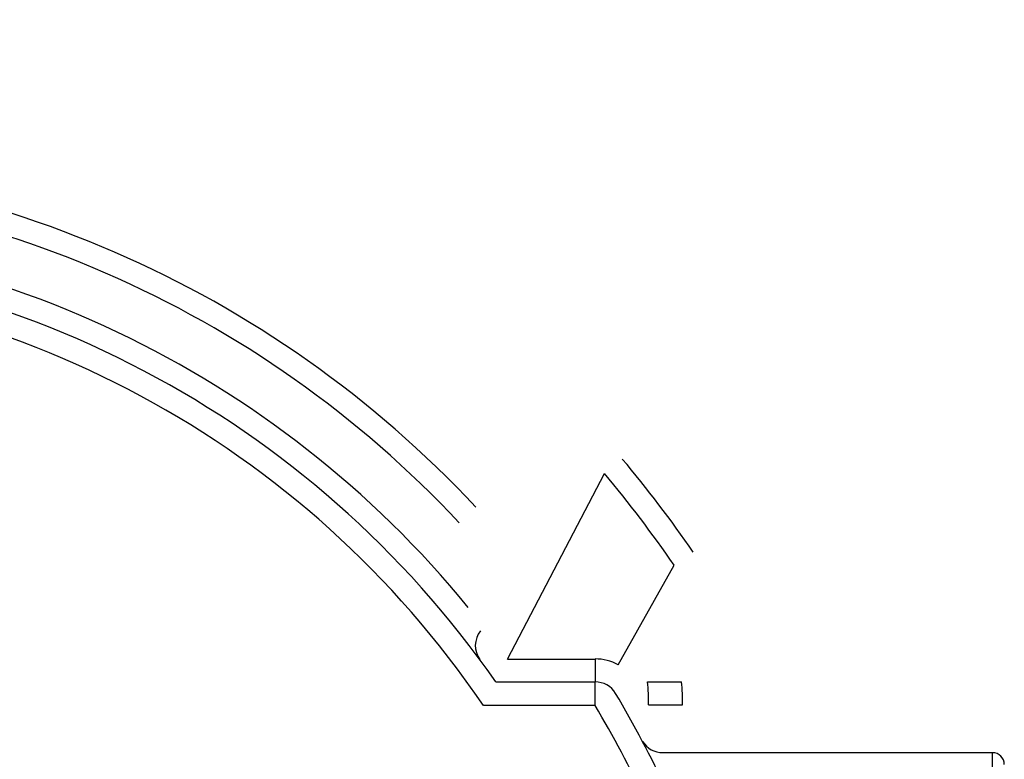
# Model space of a CAD drawing. Header units: inches. Extents: x 136.3 to 172.2, y 89.4 to 124.6.
# Tile 12 of 12: x 157 to 167.5, y 116.8 to 124.6. Entities that reach past the tile are written whole.
import ezdxf

# ---------------------------------------------------------------- set-up
doc = ezdxf.new("R2010")
doc.units = ezdxf.units.IN
doc.header["$MEASUREMENT"] = 0
doc.layers.add('N0', color=255, linetype='Continuous')

msp = doc.modelspace()

# ---------------------------------------------------------------- linework, layer by layer
at = {"layer": 'N0', "color": 255}
for p, q in [((162.189, 117.825), (163.219, 119.797)), ((163.364, 117.762), (163.959, 118.825)), ((162.189, 117.825), (163.121, 117.825)), ((163.121, 117.825), (163.121, 117.583)), ((162.063, 117.583), (163.121, 117.583)), ((163.121, 117.331), (163.121, 117.583)), ((163.678, 117.583), (164.039, 117.583)), ((163.121, 117.331), (161.931, 117.331)), ((164.048, 117.336), (163.687, 117.336)), ((167.347, 116.829), (163.839, 116.829)), ((167.347, 113.311), (167.347, 116.829))]:
    msp.add_line(p, q, dxfattribs=at)
for points in [[(143.397, 119.953, 2.052268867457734e-289, 2.052268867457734e-289, -0.05217), (144.847, 121.433, 2.052268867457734e-289, 2.052268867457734e-289, -0.039689), (146.513, 122.661, 2.052268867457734e-289, 2.052268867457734e-289, -0.039945), (148.355, 123.609, 2.052268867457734e-289, 2.052268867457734e-289, -0.039276), (150.321, 124.256, 2.052268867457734e-289, 2.052268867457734e-289, -0.039761), (152.366, 124.584, 2.052268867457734e-289, 2.052268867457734e-289, -0.040029), (154.438, 124.584, 2.052268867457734e-289, 2.052268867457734e-289, -0.039466), (156.487, 124.257, 2.052268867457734e-289, 2.052268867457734e-289, -0.040018), (158.451, 123.609, 2.052268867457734e-289, 2.052268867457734e-289, -0.039126), (160.296, 122.658, 2.052268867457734e-289, 2.052268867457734e-289, -0.039174), (161.959, 121.433, 2.052268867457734e-289, 2.052268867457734e-289, -0.031835), (163.409, 119.953, 2.052268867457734e-289, 2.052268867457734e-289, 0)], [(163.221, 119.8, 2.052268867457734e-289, 2.052268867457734e-289, 0.036071), (161.793, 121.266, 2.052268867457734e-289, 2.052268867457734e-289, 0.045132), (160.179, 122.44, 2.052268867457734e-289, 2.052268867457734e-289, 0.030523), (158.344, 123.395, 2.052268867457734e-289, 2.052268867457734e-289, 0.050039), (156.453, 124.01, 2.052268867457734e-289, 2.052268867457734e-289, 0.030148), (154.409, 124.342, 2.052268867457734e-289, 2.052268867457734e-289, 0.043619), (152.38, 124.338, 2.052268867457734e-289, 2.052268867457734e-289, 0.03693), (150.376, 124.015, 2.052268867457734e-289, 2.052268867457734e-289, 0.053572), (148.441, 123.387, 2.052268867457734e-289, 2.052268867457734e-289, 0.027976), (146.67, 122.465, 2.052268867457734e-289, 2.052268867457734e-289, 0.046986), (144.996, 121.253, 2.052268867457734e-289, 2.052268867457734e-289, 0.033625), (143.585, 119.8, 2.052268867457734e-289, 2.052268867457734e-289, 0)], [(163.409, 119.953, 2.052268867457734e-289, 2.052268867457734e-289, 0.604023), (163.383, 119.933, 2.052268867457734e-289, 2.052268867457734e-289, 0.001787), (163.357, 119.912, 2.052268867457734e-289, 2.052268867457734e-289, 0.000868), (163.328, 119.889, 2.052268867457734e-289, 2.052268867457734e-289, 0.000673), (163.301, 119.866, 2.052268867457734e-289, 2.052268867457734e-289, 0.000948), (163.272, 119.842, 2.052268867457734e-289, 2.052268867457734e-289, 0.000518), (163.247, 119.821, 2.052268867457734e-289, 2.052268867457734e-289, 0.000691), (163.221, 119.8, 2.052268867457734e-289, 2.052268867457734e-289, 0)], [(163.219, 119.797, 2.052268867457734e-289, 2.052268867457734e-289, 0), (163.22, 119.797, 2.052268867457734e-289, 2.052268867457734e-289, 0), (163.22, 119.798, 2.052268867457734e-289, 2.052268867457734e-289, 0), (163.22, 119.798, 2.052268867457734e-289, 2.052268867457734e-289, 0), (163.221, 119.799, 2.052268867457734e-289, 2.052268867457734e-289, 0), (163.221, 119.799, 2.052268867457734e-289, 2.052268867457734e-289, 0), (163.221, 119.799, 2.052268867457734e-289, 2.052268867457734e-289, 0), (163.221, 119.8, 2.052268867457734e-289, 2.052268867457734e-289, 0)], [(163.221, 119.8, 2.052268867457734e-289, 2.052268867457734e-289, 0.000006), (163.221, 119.8, 2.052268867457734e-289, 2.052268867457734e-289, 0.000003), (163.221, 119.8, 2.052268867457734e-289, 2.052268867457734e-289, 0.000002), (163.221, 119.8, 2.052268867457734e-289, 2.052268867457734e-289, 0.000003), (163.221, 119.8, 2.052268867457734e-289, 2.052268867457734e-289, 0.000004), (163.221, 119.8, 2.052268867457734e-289, 2.052268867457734e-289, 0.000002), (163.221, 119.8, 2.052268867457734e-289, 2.052268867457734e-289, -0.999999), (163.221, 119.8, 2.052268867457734e-289, 2.052268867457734e-289, 0)], [(161.85, 119.44, 2.052268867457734e-289, 2.052268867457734e-289, 0), (161.847, 119.437, 2.052268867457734e-289, 2.052268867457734e-289, 0), (161.837, 119.428, 2.052268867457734e-289, 2.052268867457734e-289, 0), (161.821, 119.413, 2.052268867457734e-289, 2.052268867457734e-289, 0), (161.799, 119.392, 2.052268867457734e-289, 2.052268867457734e-289, 0), (161.772, 119.367, 2.052268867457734e-289, 2.052268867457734e-289, 0), (161.741, 119.339, 2.052268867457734e-289, 2.052268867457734e-289, 0), (161.708, 119.307, 2.052268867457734e-289, 2.052268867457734e-289, 0), (161.673, 119.275, 2.052268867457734e-289, 2.052268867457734e-289, 0)], [(161.85, 119.44, 2.052268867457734e-289, 2.052268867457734e-289, -0.092335), (161.975, 119.288, 2.052268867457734e-289, 2.052268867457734e-289, -0.049437), (162.064, 119.101, 2.052268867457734e-289, 2.052268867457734e-289, -0.051999), (162.115, 118.903, 2.052268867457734e-289, 2.052268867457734e-289, -0.050197), (162.124, 118.698, 2.052268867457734e-289, 2.052268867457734e-289, -0.052548), (162.092, 118.495, 2.052268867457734e-289, 2.052268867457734e-289, -0.052379), (162.016, 118.297, 2.052268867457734e-289, 2.052268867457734e-289, 0.017221), (161.9, 118.125, 2.052268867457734e-289, 2.052268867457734e-289, 0)], [(161.77, 118.374, 2.052268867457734e-289, 2.052268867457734e-289, 0.075847), (161.828, 118.485, 2.052268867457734e-289, 2.052268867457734e-289, 0.042864), (161.866, 118.617, 2.052268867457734e-289, 2.052268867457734e-289, 0.047321), (161.88, 118.754, 2.052268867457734e-289, 2.052268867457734e-289, 0.046732), (161.868, 118.893, 2.052268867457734e-289, 2.052268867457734e-289, 0.045175), (161.832, 119.025, 2.052268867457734e-289, 2.052268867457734e-289, 0.046275), (161.769, 119.156, 2.052268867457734e-289, 2.052268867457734e-289, 0.067574), (161.673, 119.275, 2.052268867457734e-289, 2.052268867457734e-289, 0)], [(163.962, 118.828, 2.052268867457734e-289, 2.052268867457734e-289, -0.0009), (163.99, 118.847, 2.052268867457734e-289, 2.052268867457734e-289, -0.000418), (164.019, 118.867, 2.052268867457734e-289, 2.052268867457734e-289, -0.000368), (164.048, 118.887, 2.052268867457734e-289, 2.052268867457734e-289, -0.000862), (164.077, 118.906, 2.052268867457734e-289, 2.052268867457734e-289, -0.001116), (164.105, 118.925, 2.052268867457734e-289, 2.052268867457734e-289, -0.002182), (164.135, 118.945, 2.052268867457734e-289, 2.052268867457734e-289, -0.049579), (164.163, 118.963, 2.052268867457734e-289, 2.052268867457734e-289, 0)], [(164.163, 118.963, 2.052268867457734e-289, 2.052268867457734e-289, -0.011732), (164.343, 118.697, 2.052268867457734e-289, 2.052268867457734e-289, -0.014199), (164.548, 118.384, 2.052268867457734e-289, 2.052268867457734e-289, -0.008079), (164.723, 118.086, 2.052268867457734e-289, 2.052268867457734e-289, -0.004404), (164.902, 117.764, 2.052268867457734e-289, 2.052268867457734e-289, -0.006941), (165.07, 117.448, 2.052268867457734e-289, 2.052268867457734e-289, -0.015601), (165.225, 117.119, 2.052268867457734e-289, 2.052268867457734e-289, -0.186852), (165.351, 116.829, 2.052268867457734e-289, 2.052268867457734e-289, 0)], [(163.962, 118.828, 2.052268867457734e-289, 2.052268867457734e-289, 0.019895), (163.961, 118.827, 2.052268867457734e-289, 2.052268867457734e-289, -0.026457), (163.961, 118.827, 2.052268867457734e-289, 2.052268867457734e-289, 0.016446), (163.96, 118.827, 2.052268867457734e-289, 2.052268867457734e-289, 0.048916), (163.96, 118.826, 2.052268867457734e-289, 2.052268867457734e-289, 0.043497), (163.96, 118.826, 2.052268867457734e-289, 2.052268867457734e-289, 0.013429), (163.959, 118.825, 2.052268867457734e-289, 2.052268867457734e-289, 0.917666), (163.959, 118.825, 2.052268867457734e-289, 2.052268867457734e-289, 0)], [(164.836, 117.349, 2.052268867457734e-289, 2.052268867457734e-289, 0.967785), (164.743, 117.537, 2.052268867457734e-289, 2.052268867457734e-289, 0.011645), (164.618, 117.782, 2.052268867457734e-289, 2.052268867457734e-289, 0.007215), (164.501, 117.99, 2.052268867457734e-289, 2.052268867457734e-289, 0.006519), (164.37, 118.21, 2.052268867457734e-289, 2.052268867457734e-289, 0.009031), (164.221, 118.442, 2.052268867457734e-289, 2.052268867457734e-289, 0.003589), (164.094, 118.629, 2.052268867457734e-289, 2.052268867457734e-289, 0.007614), (163.962, 118.828, 2.052268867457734e-289, 2.052268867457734e-289, 0)], [(161.77, 118.374, 2.052268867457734e-289, 2.052268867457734e-289, 0), (161.733, 118.343, 2.052268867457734e-289, 2.052268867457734e-289, 0), (161.697, 118.315, 2.052268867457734e-289, 2.052268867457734e-289, 0), (161.665, 118.288, 2.052268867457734e-289, 2.052268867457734e-289, 0), (161.637, 118.265, 2.052268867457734e-289, 2.052268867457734e-289, 0), (161.613, 118.246, 2.052268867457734e-289, 2.052268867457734e-289, 0), (161.596, 118.232, 2.052268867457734e-289, 2.052268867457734e-289, 0), (161.585, 118.223, 2.052268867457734e-289, 2.052268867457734e-289, 0), (161.582, 118.22, 2.052268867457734e-289, 2.052268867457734e-289, 0)], [(161.9, 118.125, 2.052268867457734e-289, 2.052268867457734e-289, -0.960225), (161.881, 118.155, 2.052268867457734e-289, 2.052268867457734e-289, -0.004204), (161.86, 118.191, 2.052268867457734e-289, 2.052268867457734e-289, -0.002511), (161.84, 118.229, 2.052268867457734e-289, 2.052268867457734e-289, -0.003259), (161.821, 118.265, 2.052268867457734e-289, 2.052268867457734e-289, -0.008065), (161.803, 118.3, 2.052268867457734e-289, 2.052268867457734e-289, -0.011666), (161.785, 118.34, 2.052268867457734e-289, 2.052268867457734e-289, -0.02558), (161.77, 118.374, 2.052268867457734e-289, 2.052268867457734e-289, 0)], [(161.931, 118.168, 2.052268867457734e-289, 2.052268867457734e-289, 0), (161.964, 118.123, 2.052268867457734e-289, 2.052268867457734e-289, 0), (162.003, 118.071, 2.052268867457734e-289, 2.052268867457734e-289, 0), (162.042, 118.019, 2.052268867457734e-289, 2.052268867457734e-289, 0), (162.078, 117.973, 2.052268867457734e-289, 2.052268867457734e-289, 0), (162.117, 117.921, 2.052268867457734e-289, 2.052268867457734e-289, 0), (162.156, 117.868, 2.052268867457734e-289, 2.052268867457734e-289, 0), (162.189, 117.824, 2.052268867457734e-289, 2.052268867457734e-289, 0)], [(162.063, 117.583, 2.052268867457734e-289, 2.052268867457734e-289, -0.999525), (162.08, 117.616, 2.052268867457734e-289, 2.052268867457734e-289, 0.000196), (162.098, 117.651, 2.052268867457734e-289, 2.052268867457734e-289, 0.000186), (162.116, 117.685, 2.052268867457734e-289, 2.052268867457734e-289, 0.000151), (162.134, 117.72, 2.052268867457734e-289, 2.052268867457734e-289, 0.0002), (162.153, 117.756, 2.052268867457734e-289, 2.052268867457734e-289, -0.00007), (162.171, 117.791, 2.052268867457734e-289, 2.052268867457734e-289, -0.032951), (162.189, 117.824, 2.052268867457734e-289, 2.052268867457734e-289, 0)], [(162.189, 117.824, 2.052268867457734e-289, 2.052268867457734e-289, 0.005255), (162.189, 117.824, 2.052268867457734e-289, 2.052268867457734e-289, 0.005465), (162.189, 117.824, 2.052268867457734e-289, 2.052268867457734e-289, 0.003288), (162.189, 117.825, 2.052268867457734e-289, 2.052268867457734e-289, 0.002118), (162.189, 117.825, 2.052268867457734e-289, 2.052268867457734e-289, 0.00386), (162.189, 117.825, 2.052268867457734e-289, 2.052268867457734e-289, 0.006379), (162.189, 117.825, 2.052268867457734e-289, 2.052268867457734e-289, 0.005778), (162.189, 117.825, 2.052268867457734e-289, 2.052268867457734e-289, 0)], [(163.364, 117.762, 2.052268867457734e-289, 2.052268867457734e-289, -0.000009), (163.349, 117.737, 2.052268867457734e-289, 2.052268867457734e-289, -0.000003), (163.337, 117.715, 2.052268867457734e-289, 2.052268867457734e-289, -0.000008), (163.32, 117.685, 2.052268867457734e-289, 2.052268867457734e-289, -0.000005), (163.305, 117.658, 2.052268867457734e-289, 2.052268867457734e-289, -0.000002), (163.29, 117.632, 2.052268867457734e-289, 2.052268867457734e-289, -0.000003), (163.275, 117.604, 2.052268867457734e-289, 2.052268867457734e-289, -0.000008), (163.262, 117.583, 2.052268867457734e-289, 2.052268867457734e-289, 0)], [(163.364, 117.762, 2.052268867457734e-289, 2.052268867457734e-289, -0.967708), (163.377, 117.757, 2.052268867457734e-289, 2.052268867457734e-289, -0.037708), (163.413, 117.737, 2.052268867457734e-289, 2.052268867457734e-289, -0.030742), (163.445, 117.714, 2.052268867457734e-289, 2.052268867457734e-289, -0.039311), (163.477, 117.683, 2.052268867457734e-289, 2.052268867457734e-289, -0.03196), (163.502, 117.649, 2.052268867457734e-289, 2.052268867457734e-289, -0.010096), (163.522, 117.618, 2.052268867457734e-289, 2.052268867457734e-289, -0.611942), (163.545, 117.584, 2.052268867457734e-289, 2.052268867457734e-289, 0)], [(163.364, 117.762, 2.052268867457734e-289, 2.052268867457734e-289, 0), (163.364, 117.762, 2.052268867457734e-289, 2.052268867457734e-289, 0), (163.364, 117.762, 2.052268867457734e-289, 2.052268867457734e-289, 0), (163.364, 117.762, 2.052268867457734e-289, 2.052268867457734e-289, 0), (163.364, 117.762, 2.052268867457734e-289, 2.052268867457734e-289, 0), (163.364, 117.762, 2.052268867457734e-289, 2.052268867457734e-289, 0), (163.364, 117.762, 2.052268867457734e-289, 2.052268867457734e-289, 0), (163.364, 117.762, 2.052268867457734e-289, 2.052268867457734e-289, 0)], [(162.063, 117.583, 2.052268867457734e-289, 2.052268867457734e-289, 0.999498), (162.045, 117.548, 2.052268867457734e-289, 2.052268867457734e-289, -0.000235), (162.026, 117.512, 2.052268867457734e-289, 2.052268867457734e-289, -0.000236), (162.007, 117.476, 2.052268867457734e-289, 2.052268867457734e-289, -0.000253), (161.988, 117.439, 2.052268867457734e-289, 2.052268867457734e-289, -0.000166), (161.969, 117.404, 2.052268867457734e-289, 2.052268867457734e-289, -0.000187), (161.949, 117.367, 2.052268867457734e-289, 2.052268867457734e-289, -0.000284), (161.931, 117.331, 2.052268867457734e-289, 2.052268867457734e-289, 0)], [(163.678, 117.583, 2.052268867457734e-289, 2.052268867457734e-289, 0), (163.598, 117.583, 2.052268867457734e-289, 2.052268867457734e-289, 0), (163.517, 117.583, 2.052268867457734e-289, 2.052268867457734e-289, 0), (163.438, 117.583, 2.052268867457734e-289, 2.052268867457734e-289, 0), (163.358, 117.583, 2.052268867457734e-289, 2.052268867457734e-289, 0), (163.278, 117.583, 2.052268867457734e-289, 2.052268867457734e-289, 0), (163.2, 117.583, 2.052268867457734e-289, 2.052268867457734e-289, 0), (163.121, 117.583, 2.052268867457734e-289, 2.052268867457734e-289, 0)], [(164.039, 117.583, 2.052268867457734e-289, 2.052268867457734e-289, -0.066176), (164.253, 117.575, 2.052268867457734e-289, 2.052268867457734e-289, -0.052886), (164.48, 117.524, 2.052268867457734e-289, 2.052268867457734e-289, -0.034061), (164.696, 117.439, 2.052268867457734e-289, 2.052268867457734e-289, -0.037588), (164.892, 117.328, 2.052268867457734e-289, 2.052268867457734e-289, -0.043327), (165.072, 117.18, 2.052268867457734e-289, 2.052268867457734e-289, -0.028273), (165.234, 117.007, 2.052268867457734e-289, 2.052268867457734e-289, 0.914629), (165.341, 116.829, 2.052268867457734e-289, 2.052268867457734e-289, 0)], [(163.121, 117.331, 2.052268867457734e-289, 2.052268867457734e-289, 0), (163.163, 117.356, 2.052268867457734e-289, 2.052268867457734e-289, 0), (163.203, 117.38, 2.052268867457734e-289, 2.052268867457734e-289, 0), (163.241, 117.403, 2.052268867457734e-289, 2.052268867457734e-289, 0), (163.274, 117.422, 2.052268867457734e-289, 2.052268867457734e-289, 0), (163.3, 117.438, 2.052268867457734e-289, 2.052268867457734e-289, 0), (163.32, 117.45, 2.052268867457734e-289, 2.052268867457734e-289, 0), (163.333, 117.457, 2.052268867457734e-289, 2.052268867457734e-289, 0), (163.337, 117.46, 2.052268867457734e-289, 2.052268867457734e-289, 0)], [(163.337, 117.46, 2.052268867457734e-289, 2.052268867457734e-289, -0.000688), (163.383, 117.443, 2.052268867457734e-289, 2.052268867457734e-289, 0.000538), (163.432, 117.426, 2.052268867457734e-289, 2.052268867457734e-289, 0.000398), (163.486, 117.406, 2.052268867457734e-289, 2.052268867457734e-289, 0.000485), (163.537, 117.388, 2.052268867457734e-289, 2.052268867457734e-289, 0.000929), (163.589, 117.37, 2.052268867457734e-289, 2.052268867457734e-289, 0.000758), (163.64, 117.353, 2.052268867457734e-289, 2.052268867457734e-289, 0.000632), (163.687, 117.336, 2.052268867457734e-289, 2.052268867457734e-289, 0)], [(163.687, 117.336, 2.052268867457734e-289, 2.052268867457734e-289, -0.988003), (163.715, 117.287, 2.052268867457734e-289, 2.052268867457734e-289, -0.002184), (163.754, 117.218, 2.052268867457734e-289, 2.052268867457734e-289, -0.006693), (163.8, 117.134, 2.052268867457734e-289, 2.052268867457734e-289, -0.00746), (163.843, 117.051, 2.052268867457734e-289, 2.052268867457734e-289, -0.002428), (163.878, 116.978, 2.052268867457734e-289, 2.052268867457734e-289, 0.004272), (163.918, 116.896, 2.052268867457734e-289, 2.052268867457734e-289, -0.003066), (163.952, 116.829, 2.052268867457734e-289, 2.052268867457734e-289, 0)], [(165.05, 116.829, 2.052268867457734e-289, 2.052268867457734e-289, -0.984427), (164.955, 116.958, 2.052268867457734e-289, 2.052268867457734e-289, 0.03826), (164.828, 117.071, 2.052268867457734e-289, 2.052268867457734e-289, 0.028454), (164.69, 117.166, 2.052268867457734e-289, 2.052268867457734e-289, 0.037493), (164.541, 117.242, 2.052268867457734e-289, 2.052268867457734e-289, 0.02912), (164.378, 117.299, 2.052268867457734e-289, 2.052268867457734e-289, 0.053762), (164.205, 117.332, 2.052268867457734e-289, 2.052268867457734e-289, 0.041784), (164.048, 117.336, 2.052268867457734e-289, 2.052268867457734e-289, 0)], [(163.839, 116.827, 2.052268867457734e-289, 2.052268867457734e-289, -0.012623), (164.102, 116.366, 2.052268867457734e-289, 2.052268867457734e-289, -0.01407), (164.343, 115.883, 2.052268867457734e-289, 2.052268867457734e-289, -0.013929), (164.556, 115.391, 2.052268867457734e-289, 2.052268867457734e-289, -0.014468), (164.742, 114.882, 2.052268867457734e-289, 2.052268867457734e-289, -0.014576), (164.898, 114.364, 2.052268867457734e-289, 2.052268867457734e-289, -0.014709), (165.022, 113.84, 2.052268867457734e-289, 2.052268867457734e-289, -0.019368), (165.115, 113.311, 2.052268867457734e-289, 2.052268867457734e-289, 0)]]:
    msp.add_lwpolyline(points, format="xyseb", dxfattribs=at)
for centre, radius, start, end in [((153.403, 111.552), 11.558, 43.0373, 136.9627), ((153.403, 111.552), 11.315, 43.0373, 136.9627), ((153.403, 111.552), 10.795, 39.1881, 140.8119), ((153.403, 111.552), 10.553, 34.8499, 144.4513), ((153.403, 111.552), 10.301, 34.1233, 144.4513), ((153.403, 111.552), 13.065, 34.5525, 40.0157), ((153.403, 111.561), 12.814, 34.5311, 39.996), ((162.096, 117.968), 0.251, 141.2505, 216.4287), ((163.121, 117.323), 0.503, 61.1119, 90), ((163.121, 117.331), 0.251, 30.7379, 90), ((161.929, 117.397), 1.759, 358.0234, 6.0558), ((162.29, 117.397), 1.759, 358.0233, 6.0553), ((153.403, 111.552), 11.558, 24.975, 30.7379), ((153.403, 111.552), 11.306, 24.975, 30.7379), ((163.836, 117.077), 0.247, 211.372, 270.812), ((167.347, 116.703), 0.126, 0, 90)]:
    msp.add_arc(centre, radius, start, end, dxfattribs=at)

doc.saveas('drawing.dxf')
